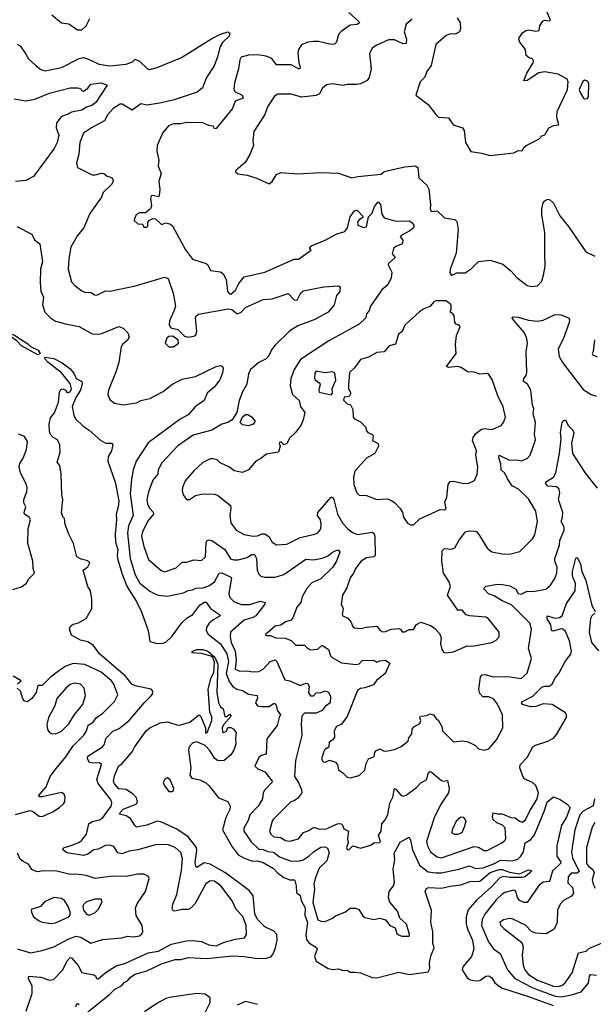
# Model space of a CAD drawing. Extents: x 1839239 to 1929705, y 762242 to 910352.
# Tile 208 of 256: x 1863962 to 1867855, y 831181 to 837857. Entities that reach past the tile are written whole.
import ezdxf

# ---------------------------------------------------------------- set-up
doc = ezdxf.new("R2010")
doc.units = 0

msp = doc.modelspace()

# ---------------------------------------------------------------- linework, layer by layer
at = {"layer": '0CON10XD'}
for points in [[(1864180, 837890), (1864245, 837836), (1864295, 837828.8), (1864355, 837789.2), (1864385, 837789.2), (1864413.5, 837815), (1864438.9, 837865)], [(1866196, 837905), (1866263.3, 837845), (1866267.5, 837835), (1866252.5, 837825), (1866205, 837820), (1866142.9, 837777.1), (1866125, 837756), (1866111.9, 837705), (1866098.7, 837691.3), (1866075, 837688.9), (1865988.9, 837708.9), (1865955, 837710.5), (1865916.7, 837705), (1865873.6, 837686.4), (1865854.5, 837655.5), (1865849.7, 837630.3), (1865855.5, 837565), (1865865.6, 837535), (1865862.5, 837525), (1865855, 837523.5), (1865805, 837552.1), (1865705, 837551.4), (1865674.3, 837594.3), (1865635, 837611.1), (1865575, 837619.5), (1865515, 837617.8), (1865465.9, 837604.1), (1865455.8, 837584.2), (1865447.8, 837525), (1865419.7, 837430.3), (1865414.4, 837385), (1865425, 837368.5), (1865472.7, 837345), (1865477.8, 837325), (1865425, 837305.4), (1865405.3, 837254.7), (1865295, 837120), (1865285, 837117.5), (1865275.8, 837135.8), (1865245, 837140.6), (1865205, 837157.8), (1865095, 837159.2), (1865055, 837150.8), (1865005, 837152), (1864973.2, 837136.8), (1864932.1, 837087.9), (1864896.2, 837005), (1864892.5, 836965), (1864907.1, 836905), (1864902.5, 836865), (1864922.5, 836815), (1864907.4, 836762.6), (1864912.7, 836705), (1864909.2, 836665), (1864903.6, 836656.4), (1864865, 836666), (1864855, 836662.5), (1864850, 836645), (1864856.7, 836595), (1864850, 836575), (1864815, 836547.5), (1864775, 836546.7), (1864755, 836537.5), (1864743, 836517), (1864740, 836495), (1864763, 836473), (1864795, 836470), (1864805, 836450), (1864825, 836450), (1864831.7, 836458.3), (1864832.5, 836485), (1864842.5, 836497.5), (1864865, 836508.8), (1864885, 836506.2), (1864925, 836467.5), (1864955, 836478.8), (1864985, 836470), (1864999.1, 836459.1), (1865087.9, 836297.9), (1865134.3, 836234.3), (1865227.1, 836205), (1865238.6, 836195), (1865256.4, 836156.4), (1865325, 836146.7), (1865343.8, 836135), (1865363.2, 836095), (1865373.2, 836013.2), (1865385, 835997.8), (1865395, 835995.3), (1865427.1, 836022.9), (1865450.4, 836069.6), (1865485, 836113.1), (1865625, 836145.5), (1865825, 836233.8), (1865855, 836234), (1865940, 836295), (1865930, 836305), (1865930, 836315), (1865942.5, 836325), (1866035, 836362.9), (1866115, 836405.5), (1866168.9, 836421.1), (1866186.2, 836445), (1866205, 836521.2), (1866235, 836561.2), (1866245, 836566.7), (1866255, 836562.5), (1866290, 836525), (1866290, 836515), (1866265, 836500), (1866254, 836486), (1866256, 836465), (1866295, 836449.1), (1866315, 836452.9), (1866330, 836520), (1866353.6, 836546.4), (1866368.7, 836591.3), (1866395, 836623.3), (1866410.8, 836605), (1866419.4, 836539.4), (1866435, 836513.8), (1866515, 836491.2), (1866605, 836492.5), (1866623, 836483), (1866637.5, 836465), (1866636.7, 836455), (1866633.8, 836445), (1866610, 836425), (1866551.2, 836395), (1866543.3, 836385), (1866562.1, 836362.1), (1866560.4, 836345), (1866553.1, 836335), (1866515, 836319.2), (1866499.2, 836305), (1866489.3, 836269.2), (1866510, 836245), (1866465.6, 836205), (1866462, 836195), (1866487.9, 836145), (1866482.8, 836107.2), (1866459.8, 836060.2), (1866419.2, 836025), (1866342.9, 835915), (1866334.2, 835885), (1866316, 835864), (1866310.8, 835835), (1866265, 835792.5), (1866059.6, 835680.4), (1865867.3, 835552.7), (1865825.7, 835485), (1865802.5, 835425), (1865798, 835375), (1865814.2, 835315), (1865858, 835275), (1865868.2, 835235), (1865896.9, 835195), (1865886.3, 835143.7), (1865868.9, 835105), (1865830.6, 835055), (1865795, 835023.1), (1865775, 834983.1), (1865755, 834974.4), (1865736.9, 834995), (1865725, 834991.4), (1865722.6, 834982.6), (1865730.8, 834965), (1865719.4, 834925), (1865637.6, 834912.4), (1865598, 834882), (1865564.2, 834865), (1865514.5, 834805.5), (1865475, 834786.9), (1865418.3, 834798.3), (1865385, 834823.8), (1865322.7, 834852.7), (1865302.7, 834872.7), (1865275, 834880.8), (1865255, 834880), (1865205.6, 834854.4), (1865145, 834798.8), (1865085, 834730), (1865066, 834685), (1865064.1, 834664.1), (1865072.5, 834635), (1865093.6, 834603.6), (1865115, 834603.3), (1865155, 834630), (1865205, 834642), (1865285, 834640), (1865305, 834634), (1865393.1, 834563.1), (1865395.7, 834545), (1865387.8, 834495), (1865394.4, 834445), (1865430.8, 834395), (1865485, 834367.3), (1865545, 834356.4), (1865575, 834356.9), (1865608.3, 834371.7), (1865625, 834372.1), (1865655, 834350.5), (1865675, 834314.2), (1865705, 834296.7), (1865775, 834302.2), (1865865, 834347.3), (1865965, 834367.9), (1865985, 834378.9), (1866004.6, 834405), (1866008.2, 834435), (1866003.1, 834465), (1865983.6, 834495), (1865985.5, 834515), (1866075, 834619.2), (1866085, 834619.2), (1866095, 834603.8), (1866117.7, 834505), (1866155, 834440.6), (1866188.1, 834405), (1866225, 834378.9), (1866257.5, 834367.5), (1866353.4, 834383.4), (1866366.2, 834376.2), (1866371.2, 834355), (1866374.3, 834225), (1866364.5, 834215.5), (1866315, 834208.2), (1866279.5, 834185), (1866240, 834135), (1866228.2, 834105), (1866205, 834072.5), (1866181.5, 834005), (1866153.1, 833955), (1866143.8, 833895), (1866157.1, 833865), (1866151.4, 833825), (1866155.7, 833815.7), (1866189.8, 833799.8), (1866208.9, 833775), (1866222, 833742), (1866234.5, 833734.5), (1866275, 833728.5), (1866315, 833738.8), (1866385, 833744.4), (1866407.5, 833715), (1866425, 833707.1), (1866445, 833708), (1866484.4, 833725.6), (1866535, 833730), (1866545.8, 833725), (1866557.5, 833707.5), (1866576.1, 833706.1), (1866605, 833722.2), (1866635, 833722.5), (1866655, 833756), (1866685, 833772.5), (1866748.7, 833748.7), (1866775, 833734), (1866811.4, 833695), (1866821.4, 833665), (1866818.5, 833625), (1866825.8, 833585.8), (1866839.1, 833569.1), (1866855, 833564.5), (1866905, 833572), (1866998.3, 833611.7), (1867035, 833610.6), (1867165, 833634.2), (1867195, 833651.2), (1867215, 833673.3), (1867216, 833705), (1867144, 833795), (1867125, 833805.5), (1867015, 833815.8), (1866992.9, 833822.9), (1866965, 833852.5), (1866935, 833852.5), (1866866, 833955), (1866886, 834015), (1866876.7, 834045), (1866838.5, 834105), (1866826.5, 834185), (1866828.2, 834255), (1866845, 834271.9), (1866892.1, 834267.9), (1866915, 834275.8), (1866942.3, 834325), (1866986.5, 834385), (1867015, 834392.5), (1867050, 834390), (1867064.7, 834384.7), (1867081.2, 834358.8), (1867134.3, 834275), (1867165, 834250), (1867235, 834235.7), (1867285, 834234.4), (1867355, 834252), (1867442.8, 834337.2), (1867457.8, 834365), (1867475.6, 834455), (1867465.5, 834525), (1867415, 834607.5), (1867347.1, 834675), (1867305, 834697.6), (1867271.4, 834745), (1867255, 834781.5), (1867228.5, 834805), (1867226.5, 834845), (1867212.7, 834887.3), (1867215, 834905.7), (1867285, 834871.8), (1867333.7, 834873.7), (1867365, 834865.5), (1867405, 834881.9), (1867425.7, 834905), (1867461.3, 835008.7), (1867456.2, 835045), (1867461.5, 835125), (1867446.9, 835185), (1867451.9, 835221.9), (1867443, 835243), (1867430.4, 835345), (1867407.3, 835385), (1867380, 835405), (1867383.5, 835425), (1867399.5, 835445), (1867403.6, 835465), (1867399.6, 835605), (1867406.9, 835665), (1867402.3, 835695), (1867388.1, 835735), (1867317.5, 835815), (1867303.3, 835835), (1867307.5, 835842.5), (1867345, 835839.4), (1867415, 835820), (1867476.2, 835813.8), (1867515, 835820.5), (1867595, 835859.1), (1867635, 835855.2), (1867686.4, 835835), (1867693.6, 835825), (1867690.7, 835805), (1867649.5, 835690.5), (1867616.7, 835625), (1867623.1, 835573.1), (1867645, 835534), (1867785, 835349.2), (1867838.8, 835315), (1867876, 835304)], [(1866930.3, 837870.3), (1866951.9, 837835), (1866954.4, 837795), (1866945.8, 837775), (1866933.6, 837766.4), (1866915, 837760), (1866885, 837760.8), (1866855, 837750.6), (1866785, 837688.8), (1866755, 837547.5), (1866726, 837505), (1866712.1, 837467.9), (1866680, 837435), (1866650, 837345), (1866732.9, 837282.9), (1866785, 837214), (1866805, 837196.2), (1866872, 837192), (1866903.3, 837145), (1866966.7, 837125), (1866978, 837105), (1866987.5, 837025), (1867022.7, 836962.7), (1867095, 836953.3), (1867153.9, 836936.1), (1867315, 836953.8), (1867345, 836971.2), (1867371.7, 836968.3), (1867385, 836992.5), (1867402.7, 837007.3), (1867485, 837048), (1867505, 837068.8), (1867525, 837076.7), (1867552.5, 837125), (1867585, 837140), (1867620, 837145), (1867606.2, 837195), (1867610, 837235), (1867680, 837385), (1867683.8, 837435), (1867676.2, 837455), (1867615, 837488), (1867525.9, 837504.1), (1867485, 837496), (1867405, 837444), (1867383.6, 837443.6), (1867403.8, 837495), (1867445.7, 837564.3), (1867448.8, 837578.8), (1867442.5, 837592.5), (1867418.7, 837598.7), (1867399.4, 837615), (1867394.3, 837655), (1867356, 837705), (1867348.8, 837725), (1867351.2, 837735), (1867375, 837768.8), (1867397.5, 837785), (1867415, 837789.2), (1867465, 837780), (1867486.7, 837783.3), (1867491.2, 837815), (1867513, 837847), (1867525, 837853.8), (1867555, 837850.6), (1867563.8, 837855), (1867533.5, 837925)], [(1866625, 837860.9), (1866585, 837826), (1866571.8, 837775), (1866586.9, 837725), (1866583.8, 837695), (1866565, 837693.2), (1866505, 837720.4), (1866465, 837721.9), (1866385.5, 837684.5), (1866355, 837663.3), (1866336.7, 837625), (1866346.2, 837525), (1866334, 837465), (1866320.8, 837445), (1866275, 837423.1), (1866247.8, 837417.8), (1866185, 837418.9), (1866155, 837412.2), (1866085, 837422), (1866045, 837416.2), (1866017.7, 837392.3), (1865996.2, 837355), (1865975, 837342.5), (1865875, 837332.9), (1865805, 837352.5), (1865715, 837353.1), (1865690.7, 837339.3), (1865644, 837266), (1865625.4, 837214.6), (1865551.3, 837098.7), (1865543.3, 837035), (1865548, 837005), (1865521.7, 836938.3), (1865491.2, 836888.8), (1865428.8, 836835), (1865426.7, 836825), (1865442.4, 836812.4), (1865505, 836803.3), (1865565, 836785.5), (1865655, 836744.2), (1865675, 836759.5), (1865705, 836808.1), (1865735, 836820.6), (1865845, 836811.6), (1866005, 836820.3), (1866125, 836817.6), (1866215, 836784.5), (1866255.7, 836794.3), (1866415, 836810), (1866433.8, 836825), (1866464.7, 836835.3), (1866575, 836859.6), (1866646.2, 836866.2), (1866663.8, 836855), (1866670, 836785), (1866725, 836735.3), (1866738.8, 836708.8), (1866750.3, 836605), (1866746.9, 836575), (1866755, 836557.8), (1866795, 836560.8), (1866844.5, 836514.5), (1866915, 836502), (1866928.1, 836488.1), (1866937.5, 836435), (1866923.8, 836275), (1866883.3, 836165), (1866880.7, 836140.7), (1866893, 836123), (1866928.3, 836141.7), (1866985, 836140), (1867025, 836167.5), (1867075, 836217.5), (1867155, 836226.2), (1867240, 836200), (1867295, 836154.2), (1867335, 836109.2), (1867405, 836056), (1867435, 836048), (1867475, 836052), (1867504.2, 836085), (1867516.9, 836125), (1867527.5, 836185), (1867525.4, 836274.6), (1867525.5, 836415), (1867504.4, 836534.4), (1867505.9, 836574.1), (1867513.8, 836615), (1867525, 836630), (1867545, 836640), (1867558.3, 836638.3), (1867585, 836614), (1867626.3, 836526.3), (1867686.9, 836455), (1867804.1, 836284.1), (1867865, 836253.1)], [(1863945, 837691.2), (1863965, 837681.2), (1864003.2, 837623.2), (1864022.4, 837592.4), (1864074.4, 837544.4), (1864105, 837518.8), (1864135, 837510), (1864245, 837533.9), (1864365.7, 837595), (1864395, 837601.1), (1864430, 837590), (1864498.9, 837555), (1864575, 837544.4), (1864685, 837554.7), (1864727.6, 837572.4), (1864745, 837590), (1864775, 837576.2), (1864828.9, 837525), (1864845, 837520.3), (1864895, 837533.3), (1865059.3, 837600.7), (1865265, 837730.2), (1865325, 837759.5), (1865375, 837775.5), (1865387.5, 837765), (1865384.3, 837745), (1865338.1, 837701.9), (1865323.4, 837676.6), (1865305.3, 837604.7), (1865281.5, 837545), (1865229.5, 837465), (1865201.9, 837395), (1865167.5, 837365), (1865011.4, 837315), (1864925, 837294.1), (1864827.1, 837277.1), (1864785, 837286), (1864725, 837243.3), (1864657.5, 837285), (1864645, 837284.2), (1864596.7, 837255), (1864560.8, 837215), (1864538.8, 837171.2), (1864448.8, 837125), (1864395, 837088), (1864371.2, 837025), (1864363.2, 836945), (1864348.7, 836885), (1864353.9, 836855), (1864455, 836804.6), (1864475, 836804.5), (1864517.1, 836817.1), (1864534.2, 836814.2), (1864555, 836796), (1864587.3, 836787.3), (1864595.9, 836765.9), (1864593.8, 836755), (1864585, 836738.8), (1864528.8, 836685), (1864517.5, 836655), (1864437.8, 836542.2), (1864398, 836445), (1864354, 836395), (1864309.6, 836315), (1864295.6, 836235), (1864291.4, 836165), (1864315, 836080), (1864336, 836055), (1864385, 836018.6), (1864405, 836010.6), (1864447.5, 836007.5), (1864470.9, 835990.9), (1864485, 835989.2), (1864545, 836018.8), (1864575, 836017.5), (1864747.3, 836052.7), (1864945, 836111.1), (1864965, 836105.3), (1864972.8, 836095), (1865002.7, 836002.7), (1865018.6, 835915), (1865009.3, 835880.7), (1864978.6, 835815), (1864976.7, 835785), (1864987.5, 835767.5), (1865035, 835756.2), (1865081.2, 835711.2), (1865103.9, 835703.9), (1865145, 835711.2), (1865158.6, 835721.4), (1865163.3, 835745), (1865155.8, 835835), (1865160.4, 835849.6), (1865175, 835860), (1865376.4, 835896.4), (1865402.1, 835892.1), (1865435, 835864.6), (1865445, 835864.5), (1865465, 835874.4), (1865495, 835906.5), (1865615, 835960.9), (1865676.1, 835963.9), (1865785, 836001.1), (1865825, 835957.1), (1865845, 835954.5), (1865868.9, 836005), (1865885, 836019.4), (1866025, 836046), (1866125, 836053.3), (1866136.2, 836045), (1866135.7, 836015), (1866112.2, 835987.8), (1866095.4, 835924.6), (1866055.7, 835874.3), (1865966, 835824), (1865848.6, 835781.4), (1865795, 835746.5), (1865692.9, 835647.1), (1865671.7, 835618.3), (1865652.9, 835577.1), (1865635, 835556.7), (1865585, 835533.9), (1865529.1, 835485), (1865514.6, 835455), (1865503.3, 835385), (1865474.4, 835335), (1865451.2, 835275), (1865435.9, 835194.1), (1865405, 835143.9), (1865375, 835126), (1865334.4, 835115), (1865267, 835073), (1865138.9, 835041.1), (1865035, 834968.5), (1864926.6, 834853.4), (1864902.9, 834805), (1864899.6, 834775), (1864865.5, 834735), (1864836.2, 834655), (1864825.4, 834605), (1864829.2, 834575), (1864842.7, 834545), (1864868.5, 834518.5), (1864870.3, 834505), (1864830, 834455), (1864796.6, 834385), (1864789.3, 834355), (1864804.8, 834285), (1864836.2, 834196.2), (1864922.1, 834122.1), (1864945, 834113.8), (1865025, 834141.5), (1865065, 834180), (1865095, 834179.4), (1865145, 834195.8), (1865195, 834191.2), (1865222.5, 834215), (1865227.9, 834312.1), (1865233.5, 834326.5), (1865245, 834330.8), (1865265, 834325.5), (1865355, 834264.4), (1865392.4, 834202.4), (1865415, 834194.6), (1865445, 834196), (1865505, 834211.1), (1865535, 834231.3), (1865555, 834230.4), (1865569.4, 834205), (1865573.8, 834125), (1865585, 834097.5), (1865598.8, 834085), (1865625, 834076.7), (1865695, 834077.5), (1865754.4, 834095), (1865905, 834198.4), (1865955, 834195.2), (1866015, 834205.3), (1866050.2, 834219.8), (1866085, 834247.3), (1866115, 834261.2), (1866125, 834261.2), (1866135, 834247.5), (1866112.1, 834185), (1866085, 834143.6), (1866006.7, 834065), (1865945, 834038.5), (1865910.4, 833999.6), (1865879.7, 833945), (1865868.9, 833905), (1865843.5, 833875), (1865818.1, 833805), (1865805, 833785.8), (1865765, 833774.4), (1865735, 833751.9), (1865696.7, 833745), (1865642.5, 833697.5), (1865632.5, 833695), (1865630, 833685), (1865635, 833682.5), (1865665, 833682.5), (1865697, 833667), (1865764.1, 833664.1), (1865805, 833647.1), (1865835, 833617.1), (1865895, 833616.7), (1865916, 833595), (1865935, 833585.7), (1865985, 833590), (1866015, 833615.6), (1866056.6, 833586.6), (1866071.4, 833545), (1866082.2, 833532.2), (1866145, 833495.8), (1866245, 833484.5), (1866265, 833490), (1866286.9, 833513.1), (1866364.2, 833514.2), (1866385, 833500), (1866405, 833510), (1866445, 833514.2), (1866473.8, 833495), (1866441.9, 833425), (1866383.2, 833376.7), (1866362.6, 833347.4), (1866305, 833326.2), (1866275, 833322.9), (1866255, 833308.1), (1866185, 833132.5), (1866145, 833081.2), (1866111.2, 833065), (1866096.7, 833035), (1866097.7, 832992.3), (1866086.7, 832975), (1866062, 832958), (1866060.8, 832925), (1866032.2, 832907.8), (1866026.1, 832896.1), (1866010, 832845), (1866022.5, 832825), (1866035, 832822.2), (1866064.1, 832835.9), (1866105, 832823.5), (1866118.8, 832805), (1866125, 832770), (1866155, 832751.2), (1866185, 832720.8), (1866205, 832717.5), (1866265, 832732.9), (1866305, 832768), (1866312.5, 832815), (1866330, 832845), (1866368.6, 832861.4), (1866371.3, 832888.7), (1866379.1, 832900.9), (1866405, 832914.2), (1866435, 832898), (1866461.2, 832898.8), (1866505, 832908.8), (1866550.7, 832929.3), (1866598, 832965), (1866602.9, 832987.1), (1866623.1, 833015), (1866624.4, 833045.6), (1866637, 833063), (1866676.4, 833085), (1866683.5, 833105), (1866676.7, 833125), (1866682.5, 833135), (1866725, 833138.8), (1866745, 833151.2), (1866770, 833145), (1866787.9, 833117.9), (1866805, 833105.8), (1866827.1, 833065), (1866832, 833035), (1866905, 832960.5), (1866965, 832967.3), (1867005, 832961.8), (1867055, 832935.6), (1867075, 832912.9), (1867115, 832904.2), (1867145, 832913.8), (1867198.6, 832975)], [(1863925, 837320), (1864005, 837306.4), (1864065, 837318.8), (1864165, 837358.6), (1864305, 837396), (1864356.4, 837396.4), (1864375, 837390), (1864383.9, 837373.9), (1864395, 837373.3), (1864425, 837393.3), (1864445, 837420), (1864515, 837430), (1864557, 837413), (1864480, 837295), (1864452.5, 837275), (1864416.7, 837263.3), (1864385, 837244.3), (1864315, 837229.2), (1864285, 837214.4)], [(1867795, 837320.6), (1867815, 837323.6), (1867822.5, 837335), (1867824.5, 837425), (1867815, 837440), (1867795, 837448.2), (1867782.6, 837437.4), (1867759.6, 837385), (1867765, 837364), (1867788, 837325), (1867795, 837320.6)], [(1864285, 837214.4), (1864245, 837201.2), (1864211.8, 837158.2), (1864209.3, 837125), (1864227.4, 837075), (1864216.1, 837023.9), (1864196.2, 836983.8), (1864057.1, 836795), (1864003.2, 836766.8), (1863935, 836759.5)], [(1863942.5, 836455), (1864045, 836402), (1864063.8, 836365), (1864098, 836338), (1864113.4, 836246.6), (1864117.3, 836215), (1864104.2, 836165), (1864102.3, 836075), (1864106.7, 836016.7), (1864123.1, 835975), (1864117.1, 835925), (1864133.8, 835875), (1864171.2, 835835), (1864205, 835812.9), (1864281.8, 835791.8), (1864365, 835777.9), (1864455, 835726.7), (1864495, 835724.4), (1864519.8, 835730.2), (1864635, 835777.7), (1864665, 835766.7), (1864696, 835735), (1864704.6, 835705), (1864694.5, 835685), (1864659.5, 835655), (1864651.2, 835638.8), (1864634.8, 835535.2), (1864616.8, 835473.2), (1864565.6, 835345), (1864561.4, 835315), (1864575, 835281.2), (1864605, 835257.1), (1864664.3, 835245.7), (1864755, 835258.9), (1864785, 835274.3), (1864845, 835288.1), (1864935, 835336.7), (1865001.8, 835388.3), (1865065, 835418.8), (1865155, 835438.1), (1865295, 835506.2), (1865325, 835512.5), (1865338.6, 835505), (1865342.5, 835495), (1865337.9, 835462.1), (1865319.4, 835415), (1865285, 835368), (1865234.2, 835325.8), (1865214.5, 835275), (1865155, 835235.5), (1865105, 835178.8), (1865051.6, 835148.4), (1864835, 834988.2), (1864752.7, 834865), (1864733.1, 834805), (1864721.3, 834741.3), (1864712.7, 834642.7), (1864731.9, 834495), (1864700.5, 834425), (1864694.8, 834375), (1864711.1, 834205), (1864745, 834093.1), (1864776.6, 834036.6), (1864845, 833982.1), (1864875, 833965.6), (1864905, 833955.6), (1864965, 833948.1), (1865075, 833971.2), (1865105, 833987.9), (1865135, 833990.9), (1865157.7, 834002.3), (1865205, 834004.8), (1865245, 834019.2), (1865285, 834045.4), (1865314.8, 834105.2), (1865335, 834107.6), (1865400.6, 834075), (1865382.5, 833965), (1865388.9, 833938.9), (1865415, 833911.5), (1865465, 833892.3), (1865525, 833890.9), (1865595, 833915.7), (1865627.5, 833905), (1865626.2, 833895), (1865565.4, 833814.6), (1865545, 833803), (1865484.5, 833785.5), (1865393.4, 833705), (1865390.5, 833675), (1865397.1, 833635), (1865424.8, 833574.8), (1865431.2, 833515), (1865425, 833453.6), (1865455, 833440.4), (1865505, 833442.1), (1865545, 833434.6), (1865585, 833438.5), (1865616.2, 833455), (1865661.5, 833505), (1865695, 833517.1), (1865706.8, 833505), (1865760.4, 833380.4), (1865795, 833375.4), (1865865, 833343.1), (1865905, 833358.8), (1865917, 833357), (1865926.8, 833336.7), (1865922.9, 833292.9), (1865935, 833272.5), (1865955, 833272.9), (1865975, 833294), (1866005.3, 833294.7), (1866035, 833307.1), (1866057.6, 833297.6), (1866070.9, 833269.1), (1866068.1, 833225), (1866035, 833199.6), (1866015, 833172.7), (1865974.7, 833155.3), (1865895, 833155.8), (1865876.2, 833135), (1865871.6, 833081.6), (1865877.3, 833005), (1865834.6, 832835), (1865826.4, 832725), (1865853.5, 832685), (1865874.7, 832634.7), (1865876.2, 832615), (1865850.1, 832579.9), (1865825, 832561.8), (1865802.5, 832555), (1865683.1, 832435), (1865675, 832424), (1865656.4, 832355), (1865665.4, 832335), (1865686.6, 832316.6), (1865735, 832312.7), (1865762.7, 832292.7), (1865795, 832286.7), (1865855, 832302.5), (1865887.5, 832345), (1865925, 832358.9), (1865951.8, 832378.2), (1865965, 832379.6), (1865995, 832369.3), (1866045, 832371.5), (1866095.7, 832395.7), (1866125, 832406.5), (1866144.1, 832404.1), (1866153.6, 832395), (1866161.1, 832371.1), (1866193.1, 832355), (1866187.3, 832305), (1866192, 832275), (1866179.2, 832245), (1866185, 832230), (1866195, 832228.8), (1866223.8, 832256.2), (1866275, 832238.9), (1866345, 832260), (1866365, 832275.7), (1866402.9, 832277.1), (1866410, 832285), (1866396, 832325), (1866414, 832355), (1866419.2, 832405), (1866445, 832433.8), (1866461.3, 832468.7), (1866474.2, 832545), (1866493.8, 832585), (1866505, 832644.2), (1866515, 832640.6), (1866548.8, 832598.8), (1866565, 832593.3), (1866585, 832598.8), (1866655, 832652.1), (1866685, 832682.5), (1866725.6, 832705), (1866733.8, 832745), (1866745, 832758.6), (1866755, 832757.1), (1866825, 832698.9), (1866835, 832694.4), (1866865, 832698.8), (1866875.4, 832645.4), (1866871.5, 832615), (1866816.9, 832533.1), (1866775.2, 832444.8), (1866721.8, 832285), (1866728.9, 832255), (1866749.5, 832215), (1866795, 832180), (1866825, 832175.3), (1867045, 832250.9), (1867075, 832245.7), (1867115, 832223.1), (1867135, 832224.5), (1867234.7, 832275.3), (1867255, 832290.8), (1867261.5, 832305), (1867257.4, 832377.4), (1867238.1, 832395), (1867200.5, 832410.5), (1867175, 832434.6), (1867170, 832455), (1867175, 832480), (1867205, 832471.5), (1867235, 832473.5), (1867295, 832447.6), (1867325, 832445.4), (1867353.4, 832423.4), (1867375, 832416.9), (1867395, 832431.9), (1867421, 832489), (1867473.2, 832575), (1867482.7, 832615), (1867465.4, 832665), (1867441.9, 832685), (1867385, 832710.9), (1867374.1, 832734.1), (1867355.4, 832785), (1867358.5, 832805), (1867405.6, 832855), (1867445, 832926.9), (1867455, 832935.5), (1867545.8, 832964.2), (1867584.1, 832985.9), (1867605, 833010), (1867672.9, 833125), (1867672.9, 833145), (1867665, 833157.5), (1867575, 833214.6), (1867515, 833217.9), (1867465, 833200.8), (1867427.9, 833197.9), (1867375, 833214.3), (1867368, 833225), (1867373.8, 833235), (1867445, 833269.4), (1867505, 833330.6), (1867525, 833338), (1867555, 833338.7), (1867575, 833350.9), (1867594.7, 833395), (1867620.7, 833425), (1867663.8, 833506.2), (1867701.5, 833555), (1867705.4, 833575), (1867692.4, 833645), (1867665, 833708.9), (1867648.1, 833725), (1867635, 833727.9), (1867585, 833712.1), (1867575, 833713.1), (1867570.9, 833720.9), (1867565.2, 833755.2), (1867540.6, 833795), (1867541.2, 833815), (1867595, 833798.9), (1867625, 833802.8), (1867643.8, 833815), (1867672.2, 833897.8), (1867731.8, 833985), (1867734.6, 834034.6), (1867714.3, 834084.3), (1867712.4, 834115), (1867735, 834206.7), (1867745, 834210), (1867767.5, 834167.5), (1867777.1, 834115), (1867803.9, 834055), (1867845, 833886), (1867866.1, 833845)], [(1866635, 834431.2), (1866677.3, 834472.7), (1866815, 834536.2), (1866845, 834534.2), (1866855, 834542), (1866848, 834585), (1866860.3, 834619.7), (1866870, 834705), (1866883.3, 834726.7), (1866905, 834728.9), (1866965, 834714.4), (1867005, 834711.9), (1867047.9, 834732.1), (1867067.3, 834772.7), (1867071.8, 834825), (1867058.5, 834905), (1867061.1, 834935), (1867035.4, 835005), (1867039.6, 835025), (1867058.3, 835051.7), (1867095, 835080), (1867115, 835084.5), (1867165, 835079.2), (1867230, 835105), (1867246, 835125), (1867258.3, 835161.7), (1867242.1, 835232.1), (1867206.8, 835306.8), (1867167.3, 835417.3), (1867145, 835452.5), (1867135, 835457.5), (1867085, 835453.3), (1867045, 835467.5), (1867000.7, 835470.7), (1866958.3, 835498.3), (1866935.9, 835505.9), (1866871.2, 835498.8), (1866857.5, 835505), (1866923.8, 835595), (1866918.8, 835655), (1866925.7, 835715), (1866950, 835775), (1866945, 835786.2), (1866925, 835792.5), (1866913.9, 835803.9), (1866910.7, 835850.7), (1866897.8, 835867.8), (1866882.5, 835875), (1866890, 835895), (1866890, 835925), (1866855, 835950), (1866785, 835950), (1866775, 835947.5), (1866745, 835913.3), (1866700, 835895), (1866675, 835877.5), (1866576, 835785), (1866556.6, 835743.4), (1866533.3, 835725), (1866511.7, 835658.3), (1866468.8, 835645), (1866435, 835606), (1866385, 835600.8), (1866330.2, 835569.8), (1866275, 835552.9), (1866235, 835496.2), (1866200, 835465), (1866192.3, 835377.7), (1866194.3, 835354.3), (1866208.8, 835325), (1866198.3, 835301.7), (1866165, 835297.5), (1866158.6, 835278.6), (1866185, 835253.3), (1866207.5, 835245), (1866223.8, 835215), (1866225, 835162.5), (1866235, 835150), (1866275, 835130), (1866311.2, 835095), (1866314.2, 835075), (1866325, 835059.2), (1866356.7, 835045), (1866360.8, 835035), (1866356.5, 835005), (1866394.2, 834984.2), (1866397.1, 834965), (1866372.5, 834915), (1866315, 834884), (1866235.6, 834795), (1866227.5, 834755), (1866229.5, 834705), (1866249.3, 834649.3), (1866265, 834634.2), (1866315, 834630.6), (1866385, 834604.5), (1866455, 834607.8), (1866480.3, 834600.3), (1866504.4, 834584.4), (1866543.6, 834543.6), (1866559.2, 834515), (1866566.2, 834485), (1866593, 834443), (1866615, 834431.2), (1866635, 834431.2)], [(1864085, 835583.8), (1863975, 835644.8), (1863941.2, 835681.2), (1863888.9, 835715), (1863883.3, 835726.7), (1863902.1, 835727.9), (1863928.2, 835718.3), (1864018.7, 835658.7), (1864035, 835642.2), (1864086.8, 835616.8), (1864100.5, 835595), (1864085, 835583.8)], [(1865005, 835640), (1865040, 835665), (1865037.5, 835685), (1865001.7, 835711.7), (1864975, 835710), (1864961.7, 835698.3), (1864950, 835665), (1864975, 835640), (1865005, 835640)], [(1867863.4, 835686.6), (1867852.7, 835607.3), (1867847.1, 835595), (1867851.4, 835585), (1867880.7, 835570.7)], [(1864006.7, 831135), (1864047.9, 831255), (1864047.9, 831305), (1864021.8, 831355), (1864025, 831370.8), (1864105, 831365.9), (1864165, 831344.5), (1864190.7, 831349.3), (1864255, 831415.7), (1864285, 831475.6), (1864305, 831497.5), (1864315, 831495.6), (1864358.8, 831445), (1864385, 831397.5), (1864465, 831381.4), (1864476.2, 831375), (1864484.3, 831355), (1864495, 831352.7), (1864550.1, 831399.9), (1864617.2, 831442.8), (1864675, 831457.2), (1864835, 831529.2), (1864905, 831541.2), (1864990.2, 831589.8), (1865095, 831611.6), (1865135, 831614.2), (1865195, 831607.1), (1865245, 831584.7), (1865295, 831577.6), (1865345, 831600.3), (1865425, 831622.8), (1865487.3, 831632.7), (1865500.6, 831655), (1865498.4, 831715), (1865475.6, 831775.6), (1865430.4, 831825), (1865403.4, 831883.4), (1865326.2, 831985), (1865285, 832016.6), (1865255, 832018.7), (1865225, 831997.1), (1865152.3, 831865), (1865125.2, 831834.8), (1865105, 831824.7), (1865065, 831823.8), (1865015, 831811.8), (1865004, 831815), (1864997.8, 831827.8), (1865000.5, 831859.5), (1865028.6, 831925), (1865061.3, 832088.7), (1865066.4, 832166.4), (1865055, 832211.4), (1865018.1, 832245), (1864965, 832265.3), (1864885, 832261.4), (1864765, 832227.8), (1864705, 832218.9), (1864655, 832200.9), (1864628.7, 832208.7), (1864600.7, 832250.7), (1864575, 832260.6), (1864545, 832257.8), (1864495, 832233.9), (1864465, 832229), (1864425, 832199.6), (1864395, 832190), (1864285, 832208.8), (1864259.2, 832225), (1864256, 832235), (1864263.8, 832245), (1864305, 832255.5), (1864368.8, 832281.2), (1864385, 832293.3), (1864415.5, 832335), (1864431.8, 832405), (1864455, 832420.9), (1864505, 832431.1), (1864525, 832442.9), (1864584, 832525), (1864588.6, 832545), (1864582.4, 832565), (1864495, 832679.1), (1864485.3, 832705), (1864516.8, 832806.8), (1864505, 832819.2), (1864455, 832816.5), (1864435, 832821.5), (1864421.8, 832845), (1864425.3, 832864.7), (1864525, 832926.2), (1864538.2, 832945), (1864545.8, 832984.2), (1864595, 833032.1), (1864637.9, 833052.1), (1864705.4, 833105), (1864807.1, 833225), (1864848.8, 833265), (1864863.3, 833285), (1864866.7, 833305), (1864855, 833318), (1864755, 833337.9), (1864725, 833349.7), (1864679.3, 833405), (1864505, 833558.2), (1864463.5, 833615), (1864425, 833638.9), (1864375, 833649.1), (1864313.8, 833685), (1864301.2, 833725), (1864307.5, 833745), (1864325, 833758.8), (1864361.3, 833768.7), (1864413.8, 833796.2), (1864452.2, 833865), (1864452.9, 833925), (1864442, 833985), (1864424.3, 834015), (1864392, 834125), (1864425, 834146.9), (1864438.5, 834175), (1864425, 834189.1), (1864378.6, 834198.6), (1864350, 834215), (1864327.8, 834305), (1864295, 834370), (1864271.9, 834435), (1864266.2, 834475), (1864255, 834487.5), (1864246.9, 834515), (1864255.6, 834605), (1864249.4, 834635), (1864244.5, 834775), (1864235.4, 834835.4), (1864216.1, 834856.1), (1864236.9, 834925), (1864234.5, 834974.5), (1864218.2, 835008.2), (1864188.8, 835025), (1864171.4, 835045), (1864164.4, 835065), (1864162.5, 835115), (1864172.3, 835157.7), (1864197.8, 835192.2), (1864225.5, 835265), (1864233.3, 835335), (1864240.7, 835349.3), (1864255, 835353.3), (1864272.5, 835345), (1864285, 835327.5), (1864305, 835334.2), (1864313.1, 835355), (1864305, 835390), (1864245, 835463.5), (1864154.1, 835534.1), (1864136.2, 835555), (1864131.2, 835565), (1864135, 835570), (1864195, 835559.6), (1864249.9, 835529.9), (1864302.3, 835492.3), (1864329.5, 835459.5), (1864345, 835424.3), (1864384.2, 835404.2), (1864385.6, 835385.6), (1864374.7, 835345), (1864344.2, 835295), (1864318.6, 835235), (1864329.2, 835175), (1864341.1, 835151.1), (1864392, 835102), (1864434.1, 835074.1), (1864513.1, 835003.1), (1864547, 834987), (1864585.5, 834985.5), (1864594, 834975), (1864585.6, 834935), (1864562.5, 834895), (1864560.6, 834865), (1864610.6, 834720.6), (1864635.2, 834595.2)], [(1866075, 835313.6), (1866084.7, 835325), (1866082.4, 835357.6), (1866107.5, 835412.5), (1866100.9, 835460.9), (1866085, 835470), (1866035, 835462.3), (1865975, 835473.8), (1865965, 835460.4), (1865963.3, 835425), (1865967, 835415), (1865995.4, 835395.4), (1866000.5, 835385), (1865991.5, 835345), (1865995, 835330.9), (1866075, 835313.6)], [(1865515, 835104.2), (1865475, 835109.2), (1865459.4, 835125), (1865475, 835164.2), (1865495, 835180.5), (1865509.8, 835179.8), (1865536, 835165), (1865560, 835135), (1865545.8, 835114.2), (1865515, 835104.2)], [(1867198.6, 832975), (1867239.5, 833055), (1867237.5, 833145), (1867205, 833215.7), (1867180.6, 833250.6), (1867145, 833266.7), (1867105, 833265.5), (1867085, 833289.2), (1867077.1, 833315), (1867088.3, 833401.7), (1867100, 833415), (1867121.7, 833418.3), (1867175, 833402.1), (1867275, 833402.9), (1867365, 833390.8), (1867405, 833426.7), (1867434, 833525), (1867413.7, 833593.7), (1867435.4, 833724.6), (1867422.7, 833765), (1867300.3, 833890.3), (1867235, 833916.8), (1867181.5, 833951.5), (1867144, 833965), (1867114.3, 833995), (1867114.4, 834005.6), (1867125, 834015.7), (1867205, 834029.6), (1867237.8, 834027.8), (1867287.8, 834017.8), (1867328.6, 833995), (1867345, 833966.7), (1867365, 833962.6), (1867405, 833982.5), (1867445, 833981.2), (1867532, 833995), (1867565, 834022.5), (1867592.6, 834067.4), (1867606.2, 834105), (1867609.5, 834145), (1867593.6, 834185), (1867593.2, 834205), (1867624.6, 834295), (1867627.9, 834325), (1867656.2, 834395), (1867656, 834416), (1867635.5, 834455), (1867646.1, 834485), (1867647.5, 834515), (1867618.9, 834605), (1867626.5, 834646.5), (1867622.9, 834675), (1867605, 834689.1), (1867546.7, 834695), (1867530, 834715), (1867536.2, 834725), (1867583.9, 834756.1), (1867599.1, 834785), (1867625.6, 834915), (1867635.6, 835015), (1867631.7, 835058.3), (1867643.8, 835125), (1867655, 835140), (1867665, 835143.3), (1867684, 835105), (1867697.5, 835092.5), (1867716, 835075), (1867722.9, 835055), (1867707.1, 834985), (1867713.1, 834915), (1867800.5, 834780.5), (1867880.6, 834680.6)], [(1863915, 833994), (1863975, 834012), (1864006.2, 834035), (1864025, 834066.7), (1864061.8, 834105), (1864054, 834135), (1864052, 834185), (1864017.7, 834307.7), (1864020.8, 834405), (1864035.7, 834465), (1864025.8, 834485), (1863995.8, 834505), (1863992.5, 834515), (1864004.5, 834555), (1863990.6, 834580.6), (1863989.6, 834605), (1864010.5, 834655), (1864013.8, 834685), (1864005, 834714.2), (1863968.2, 834785), (1863958.7, 834825), (1863962.7, 834847.3), (1863985.5, 834885), (1864007.9, 834942.1), (1864015, 834997.5), (1863995, 835031.9), (1863955, 835047.3)], [(1864635.2, 834595.2), (1864631.2, 834555), (1864616.8, 834505), (1864619.4, 834465), (1864611.3, 834371.3), (1864613.3, 834315), (1864629.2, 834265), (1864623.2, 834225), (1864627.7, 834195), (1864657.3, 834097.3), (1864691.6, 834011.6), (1864755, 833912.2), (1864786.9, 833846.9), (1864833.3, 833715), (1864845, 833640), (1864895, 833628), (1864935, 833628.9), (1864953.6, 833636.4), (1864995, 833674.3), (1865061.8, 833768.2), (1865098.1, 833801.9), (1865137.3, 833825), (1865185, 833886.4), (1865215, 833908.5), (1865228, 833908), (1865256, 833866), (1865317.1, 833825), (1865322, 833815), (1865315, 833811.5), (1865278.7, 833791.3), (1865249.1, 833765), (1865230.4, 833735), (1865226.9, 833715), (1865241.2, 833691.2), (1865325, 833625.2), (1865368.3, 833558.3), (1865379, 833505), (1865363.8, 833423.8), (1865386.9, 833365), (1865408.7, 833335), (1865435, 833318.1), (1865475, 833307.8), (1865515, 833284.7), (1865574, 833275), (1865575, 833257.5), (1865561.4, 833225), (1865575.7, 833205.7), (1865605, 833199.5), (1865655, 833200.4), (1865685, 833220.4), (1865695, 833220.9), (1865704.6, 833205), (1865710, 833175), (1865732.9, 833145), (1865721.9, 833125), (1865708.3, 833071.7), (1865639.1, 832980.9), (1865633.8, 832876.2), (1865601.4, 832868.6), (1865584, 832855), (1865557.5, 832795), (1865578, 832778), (1865626.7, 832756.7), (1865675.5, 832695), (1865674.3, 832685), (1865625.4, 832634.6), (1865615.5, 832615), (1865608.9, 832575), (1865581.5, 832525), (1865523.2, 832465), (1865513.7, 832426.3), (1865482.9, 832375), (1865482.9, 832355), (1865531.9, 832281.9), (1865585, 832233.3), (1865615, 832230.8), (1865646.1, 832216.1), (1865685, 832213.4), (1865725, 832180), (1865805, 832152.1), (1865863.9, 832153.9), (1865885, 832160.4), (1865925, 832185.3), (1865955, 832215.2), (1866005, 832245.8), (1866035, 832248.9), (1866050.8, 832240.8), (1866061.2, 832211.2), (1866045.7, 832155), (1865995, 832103.8), (1865966.7, 832035), (1865958, 831995), (1865963.2, 831965), (1865952, 831872), (1865985, 831754.2), (1866005.4, 831745.4), (1866035, 831743.1), (1866084.3, 831765.7), (1866105, 831780.8), (1866168, 831805), (1866205, 831833.1), (1866243, 831833), (1866264, 831824), (1866291.2, 831781.2), (1866305, 831770), (1866365, 831756.2), (1866405, 831765.8), (1866444.4, 831754.4), (1866474.4, 831714.4), (1866509.4, 831699.4), (1866522, 831662), (1866531.8, 831651.8), (1866555, 831642.2), (1866605, 831644), (1866607.5, 831655), (1866586.7, 831725), (1866541.1, 831765), (1866525, 831812), (1866474.2, 831874.2), (1866464.1, 831904.1), (1866470, 831945), (1866498.1, 831985), (1866505, 832010), (1866497.6, 832097.6), (1866506.8, 832163.2), (1866502.4, 832205), (1866545, 832279.4), (1866605, 832313.3), (1866614.5, 832294.5), (1866627.6, 832227.6), (1866675.9, 832125), (1866735, 832079.2), (1866785, 832073), (1866825, 832072), (1866942.9, 832097.1), (1867015, 832120), (1867055, 832102.9), (1867106.1, 832106.1), (1867183.8, 832135), (1867225, 832158.3), (1867305, 832154.4), (1867341.8, 832165), (1867363.2, 832185), (1867381.6, 832215), (1867391.2, 832275), (1867431, 832299), (1867455, 832329.5), (1867522.8, 832495), (1867540.5, 832555), (1867585, 832587.1), (1867628.7, 832568.7), (1867678, 832538), (1867697.4, 832515), (1867670.7, 832445), (1867639.6, 832395), (1867606.7, 832255), (1867607.5, 832185), (1867634.1, 832145), (1867631.6, 832135), (1867615, 832120.5), (1867578.4, 832085), (1867559.9, 832020.1), (1867555, 832014.7), (1867515, 832010.3), (1867483.9, 831986.1), (1867405, 831872.5), (1867385, 831871.2), (1867354.4, 831885), (1867339.6, 831905), (1867328.8, 831945), (1867315, 831954.5), (1867255, 831939.7), (1867235, 831928.2), (1867195, 831889.6), (1867117.9, 831792.1), (1867101.2, 831755), (1867095.9, 831715), (1867143.7, 831603.7), (1867177.4, 831557.4), (1867221.5, 831525), (1867271.8, 831415), (1867322.2, 831355), (1867443.8, 831293.8), (1867595, 831235.5), (1867639.1, 831230.9), (1867706, 831246), (1867773.1, 831265), (1867822.8, 831325), (1867827.9, 831372.1), (1867835, 831382.5), (1867875, 831378.6)], [(1867865.9, 833834.1), (1867843.6, 833815), (1867835, 833796.2), (1867827.4, 833705), (1867841.9, 833635), (1867888.6, 833578.6)], [(1864425, 831130.4), (1864570.6, 831245), (1864607.2, 831282.8), (1864630, 831295), (1864654.3, 831305.7), (1864670.8, 831329.2), (1864695, 831341.2), (1864714, 831365), (1864746.2, 831385), (1864825, 831408.2), (1864925, 831455.4), (1865017.5, 831485), (1865055, 831485.4), (1865105, 831499.2), (1865235, 831491.6), (1865405, 831509.3), (1865485, 831504.7), (1865575, 831490.7), (1865636.9, 831493.1), (1865666.8, 831503.2), (1865680.4, 831519.6), (1865699.1, 831565), (1865710, 831615), (1865707.5, 831655), (1865686.6, 831676.6), (1865625, 831706.8), (1865575.3, 831755), (1865558.5, 831795), (1865545.7, 831915.7), (1865521, 831951), (1865466, 831994), (1865355, 832075.3), (1865255, 832132.4), (1865215, 832140.4), (1865165, 832108.8), (1865156.7, 832115), (1865154, 832145), (1865165.4, 832225), (1865161.3, 832245), (1865105, 832315.9), (1865029.6, 832369.6), (1864925, 832415.4), (1864895, 832422.3), (1864825, 832396.7), (1864755, 832383.3), (1864745, 832390.6), (1864715, 832441.1), (1864685, 832458.8), (1864640.6, 832470.6), (1864645.6, 832485), (1864665.6, 832505), (1864752.9, 832537.1), (1864762.2, 832555), (1864755, 832581.5), (1864735, 832604.1), (1864685, 832637.1), (1864635, 832642.1), (1864604.6, 832675), (1864599.6, 832695), (1864605, 832730), (1864633.8, 832796.2), (1864656.7, 832815), (1864725, 832893.3), (1864741.2, 832925), (1864821.4, 833035), (1864845.3, 833054.7), (1864915, 833089.7), (1864965, 833095.4), (1865035, 833074.4), (1865055, 833075.6), (1865116.5, 833093.5), (1865175, 833142.5), (1865181.7, 833141.7), (1865191.7, 833131.7), (1865222.5, 833055), (1865222.5, 833025), (1865225, 833020), (1865235, 833023.3), (1865266.9, 833105), (1865265, 833130), (1865252.7, 833162.7), (1865241.7, 833318.3), (1865262.2, 833397.8), (1865279.4, 833430.6), (1865283.6, 833503.6), (1865273, 833533), (1865262.2, 833542.2), (1865195, 833560.6), (1865130, 833565), (1865136.2, 833575), (1865165, 833585.8), (1865205, 833586.6), (1865238.6, 833575), (1865286.5, 833535), (1865306.8, 833486.8), (1865300, 833295), (1865311.8, 833225), (1865325, 833198.8), (1865343.9, 833183.9), (1865355, 833133.3), (1865367, 833133), (1865385, 833147.5), (1865396.7, 833135), (1865345, 833076.2), (1865337.1, 833055), (1865339.3, 833029.3), (1865345, 833023.3), (1865365, 833032.5), (1865375, 833057.5), (1865395, 833057.5), (1865415, 833047.5), (1865432, 833022), (1865426, 832985), (1865429.6, 832945), (1865415, 832903.3), (1865395, 832872.9), (1865350, 832835), (1865325, 832831.7), (1865305.6, 832835), (1865285, 832850.9), (1865251.7, 832901.7), (1865220, 832935), (1865165, 832960), (1865136.2, 832953.8), (1865113, 832927), (1865107.3, 832905), (1865123.2, 832785), (1865117.3, 832735), (1865130, 832715), (1865184.1, 832704.1), (1865225, 832683.8), (1865246.4, 832665), (1865311.9, 832581.9), (1865375.5, 832555.5), (1865390, 832525), (1865387.4, 832502.6), (1865362, 832448), (1865339.3, 832365), (1865405, 832247.9), (1865444.5, 832194.5), (1865485, 832171.2), (1865545, 832152.3), (1865575, 832153.1), (1865615, 832143.7), (1865685, 832101.7), (1865712.1, 832072.1), (1865755, 832040), (1865796, 832025), (1865825, 832025.3), (1865830.1, 832020.1), (1865839.1, 831985), (1865839.5, 831939.5), (1865865, 831917.9), (1865872.1, 831885), (1865898.4, 831835), (1865896.5, 831785), (1865914.3, 831735), (1865904.1, 831655), (1865909.5, 831619.5), (1865925, 831597.3), (1865976.5, 831566.5), (1865981.4, 831555), (1865963.3, 831505), (1865973.9, 831473.9), (1866055, 831423.8), (1866087.3, 831417.3), (1866125, 831420.6), (1866155, 831411.1), (1866185, 831412.2), (1866205, 831399.4), (1866235, 831399.4), (1866275, 831394.3), (1866353, 831363), (1866385, 831360.6), (1866535, 831398.6), (1866605, 831382.7), (1866735, 831401.9), (1866744.6, 831425), (1866742.5, 831465), (1866754.5, 831515), (1866775.7, 831564.3), (1866765.4, 831595), (1866765.3, 831675.3), (1866753.1, 831735), (1866757.6, 831817.6), (1866713.3, 831945), (1866720, 831965), (1866737.3, 831972.7), (1866825, 831969.6), (1866883.2, 831983.2), (1866955, 831990.4), (1867015.6, 832014.4), (1867083.4, 832016.6), (1867155, 832075.2), (1867215, 832095.2), (1867235, 832095.2), (1867285, 832076.6), (1867353.7, 832066.3), (1867415, 832094), (1867437.5, 832085), (1867426.7, 832075), (1867391.2, 832045), (1867375, 832040), (1867285, 832040), (1867245, 832047.7), (1867221.1, 832038.9), (1867162.3, 831975), (1867061.7, 831888.3), (1867005, 831820.9), (1866992.8, 831775), (1866991.4, 831725), (1867002.6, 831685), (1867034.3, 831615), (1867043.4, 831555), (1867028.1, 831505), (1866968.8, 831435), (1866964.4, 831415), (1866995.5, 831365), (1867015, 831349.1), (1867055, 831340.4), (1867085, 831343.5), (1867125, 831370.8), (1867145, 831374), (1867165, 831360), (1867186.5, 831326.5), (1867231.8, 831291.8), (1867414, 831234), (1867583.2, 831173.2)], [(1863935, 832468.6), (1864034.2, 832495.8), (1864055, 832487.1), (1864095, 832456), (1864115.7, 832454.3), (1864183.3, 832485), (1864233.6, 832516.4), (1864259.4, 832540.6), (1864268.1, 832555), (1864270.8, 832585), (1864264, 832605), (1864247.2, 832617.2), (1864115, 832586.9), (1864098, 832588), (1864090, 832595), (1864141.9, 832655), (1864168.8, 832725), (1864209.5, 832780.5), (1864275, 832859.2), (1864325.9, 832934.1), (1864397.3, 833005), (1864415, 833035.8), (1864426.1, 833073.9), (1864460.9, 833095), (1864483.6, 833125), (1864525.5, 833155), (1864606.2, 833235), (1864628.8, 833278.8), (1864601.5, 833351.5), (1864585, 833375.3), (1864515, 833434), (1864405, 833484.1), (1864325, 833492.8), (1864275.8, 833474.2), (1864227.5, 833442.5), (1864171.5, 833398.5), (1864115, 833341.9), (1864085, 833343.3), (1864074.7, 833295.3), (1864045.3, 833254.7), (1864015, 833232), (1863995, 833236.2), (1863982.9, 833252.9), (1863967.5, 833305), (1863945, 833324)], [(1863948.1, 833355), (1863973.3, 833375), (1863918.1, 833405)], [(1864205, 833014), (1864245, 833033.4), (1864296.9, 833083.1), (1864333.2, 833146.8), (1864390, 833215), (1864410, 833275), (1864400, 833325), (1864375, 833351.1), (1864335, 833359.6), (1864305, 833349.6), (1864275, 833325.5), (1864215.4, 833255), (1864200.9, 833205), (1864157.7, 833125), (1864147.3, 833077.3), (1864152.2, 833045), (1864164.2, 833025), (1864177.2, 833017.2), (1864205, 833014)], [(1864995, 832623.3), (1865005, 832630), (1865008.8, 832645), (1864983.6, 832703.6), (1864966.4, 832716.4), (1864949.3, 832710.7), (1864936.7, 832685), (1864945, 832662.5), (1864973.3, 832625), (1864995, 832623.3)], [(1867861.9, 832575), (1867854.1, 832525.9), (1867785, 832490.6), (1867763.2, 832465), (1867728.1, 832365), (1867706, 832214), (1867712.5, 832175), (1867757.9, 832082.1), (1867745, 832071.4), (1867705, 832071.1), (1867684.6, 832045), (1867681.5, 832005), (1867713.5, 831973.5), (1867720, 831935), (1867706.7, 831915), (1867651.2, 831885), (1867630.3, 831859.7), (1867611.4, 831818.6), (1867609.4, 831735), (1867589.1, 831690.9), (1867535, 831659.2), (1867464.4, 831664.4), (1867434.5, 831674.5), (1867395, 831718.5), (1867305, 831760), (1867285, 831762.7), (1867245, 831753.3), (1867220.6, 831735), (1867225, 831718), (1867247.1, 831695), (1867369.6, 831599.6), (1867378.3, 831568.3), (1867371.8, 831515), (1867379.1, 831445), (1867390.6, 831415), (1867413.6, 831383.6), (1867475, 831345.2), (1867583.3, 831305), (1867615, 831301.2), (1867640.5, 831309.5), (1867663.7, 831326.3), (1867711.5, 831395), (1867755, 831529.2), (1867805, 831540.8), (1867825, 831558.5), (1867915, 831596.8)], [(1866935, 832333.9), (1866963.9, 832346.1), (1866981.1, 832385), (1866990.8, 832425), (1866975, 832448), (1866955, 832449.2), (1866925, 832424), (1866897.1, 832365), (1866895, 832343.8), (1866912.5, 832335), (1866935, 832333.9)], [(1867865.7, 832414.3), (1867847, 832383), (1867808.2, 832245), (1867808.6, 832135), (1867823.3, 832115), (1867850.7, 832095), (1867859.4, 832075), (1867847.5, 832025), (1867853.8, 831995), (1867868.1, 831968.1)], [(1863945, 831557.5), (1864035, 831531.2), (1864113.9, 831546.1), (1864195, 831570.4), (1864294.8, 831625.2), (1864345, 831643), (1864376.2, 831636.2), (1864445, 831596.7), (1864525, 831620.8), (1864655, 831632.5), (1864695, 831642.5), (1864735, 831637.5), (1864775, 831645.6), (1864791.5, 831658.5), (1864798.8, 831675), (1864794.5, 831715), (1864752.3, 831782.3), (1864748.5, 831835), (1864762.7, 831867.3), (1864815.8, 831945), (1864841.2, 832035), (1864835, 832050), (1864805, 832063.8), (1864765, 832064.2), (1864685, 832048.1), (1864595, 832050.8), (1864475, 832034.6), (1864413.8, 832053.8), (1864345, 832063.8), (1864305, 832062.1), (1864215, 832084.4), (1864125, 832085.6), (1864085, 832079.2), (1864062.5, 832085), (1864045, 832096.2), (1864021.5, 832131.5), (1863985, 832149.5), (1863966.1, 832166.1), (1863946.7, 832205)], [(1864175, 831730), (1864205, 831733.5), (1864295, 831774.4), (1864305, 831786.7), (1864305.9, 831805), (1864291.4, 831845), (1864265.9, 831885), (1864245, 831899.6), (1864193.3, 831905), (1864131.2, 831875), (1864102.5, 831845), (1864041.2, 831825), (1864042, 831805), (1864056, 831775), (1864095, 831746.2), (1864115, 831738), (1864175, 831730)], [(1864435, 831784.4), (1864475, 831804.2), (1864496, 831825), (1864522, 831875), (1864515, 831893.8), (1864472.5, 831895), (1864415, 831875.6), (1864395, 831858.8), (1864390, 831845), (1864395, 831818.8), (1864415, 831791.9), (1864435, 831784.4)], [(1865212.6, 831107.4), (1865255, 831193.3), (1865255.6, 831225), (1865220.6, 831250.6), (1865164.3, 831254.3), (1864991.5, 831228.5), (1864955, 831219.5), (1864892.5, 831187.5), (1864809.8, 831130.2)], [(1865575, 831180.6), (1865495, 831199.5), (1865438.9, 831175)], [(1864345.9, 831164.1), (1864348.8, 831181.2), (1864355, 831186), (1864365, 831180.8)]]:
    msp.add_lwpolyline(points, dxfattribs=at)

doc.saveas('drawing.dxf')
